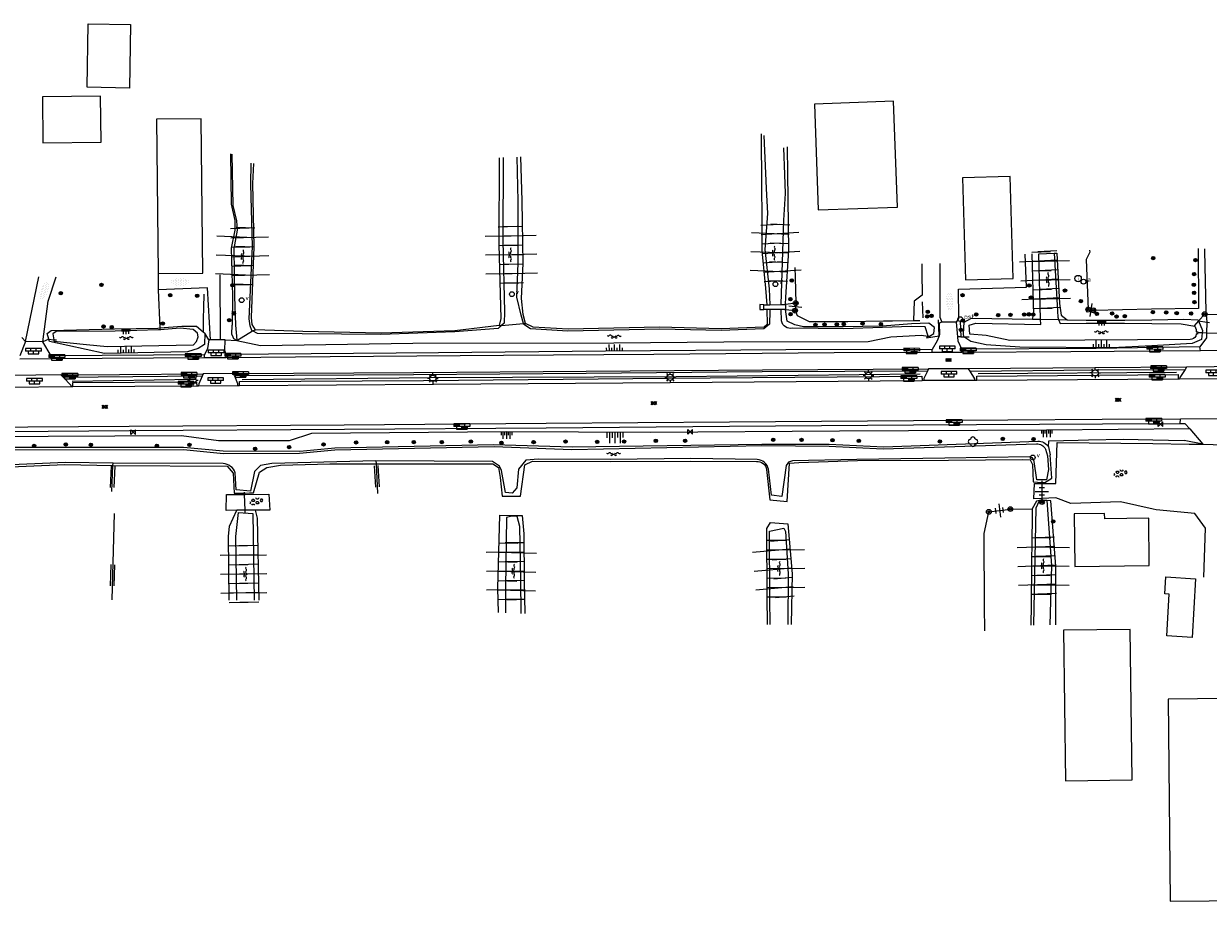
# Model space of a CAD drawing. Extents: x 121149 to 123702, y 457169 to 470031.
# Tile 84 of 87: x 122575 to 122798, y 469793 to 469959. Entities that reach past the tile are written whole.
import ezdxf

# ---------------------------------------------------------------- set-up
doc = ezdxf.new("R2010")
doc.units = 0
doc.header["$LTSCALE"] = 4
doc.layers.get('0').update_dxf_attribs({"color": 8, "linetype": 'CONTINUOUS'})
doc.layers.add('REFERENTIE', color=8, linetype='CONTINUOUS')
doc.styles.add('ISO', font='ISO')

# ---------------------------------------------------------------- blocks, each defined once
blk = doc.blocks.new('paal')
at = {"color": 0}
for radius in [0.45, 0.2]:
    blk.add_circle((0, 0), radius, dxfattribs=at)
blk = doc.blocks.new('klinkers4')
at = {"color": 0, "linetype": 'ByBlock', "lineweight": -2}
for p, q in [((0, 1.5), (-0.5, 1.5)), ((-0.5, 1.5), (-0.5, 0.5)), ((-0.5, 0.5), (-0.5, -0.5)), ((0, 0.5), (-0.5, 0.5)), ((0, 1.5), (0, 1)), ((0.5, 1), (0, 1)), ((0, 1), (0, 0.5)), ((0, 0.5), (0, 0)), ((0.5, 0), (0, 0)), ((0, 0), (0, -0.5)), ((0.5, 0), (0.5, 1)), ((0.5, -1), (0.5, 0)), ((-0.5, -0.5), (-0.5, -1.5)), ((0, -0.5), (-0.5, -0.5)), ((-0.5, -1.5), (0, -1.5)), ((0, -0.5), (0, -1)), ((0, -1), (0.5, -1)), ((0, -1), (0, -1.5))]:
    blk.add_line(p, q, dxfattribs=at)
blk = doc.blocks.new('boom')
at = {"color": 0}
for radius in [0.315, 0.225, 0.135]:
    blk.add_circle((0, 0), radius, dxfattribs=at)
blk = doc.blocks.new('talud')
at = {"color": 0}
for p, q in [((0, 0.75), (0.5, 0.75)), ((0, 0.5), (1, 0.5)), ((0, 0.25), (0.5, 0.25)), ((0, 0), (1, 0)), ((0, -0.25), (0.5, -0.25)), ((0, -0.5), (1, -0.5)), ((0, -0.75), (0.5, -0.75))]:
    blk.add_line(p, q, dxfattribs=at)
blk = doc.blocks.new('beton4')
at = {"color": 0, "linetype": 'ByBlock', "lineweight": -2}
for p, q in [((-0.68, 0.66), (-0.45, 0.52)), ((-0.45, 0.26), (-0.68, 0.13)), ((-0.23, 1.44), (-0.45, 1.31)), ((-0.45, 1.31), (-0.45, 1.05)), ((-0.45, 1.05), (-0.23, 0.92)), ((-0.45, 0.52), (-0.45, 0.26)), ((0, 1.31), (-0.23, 1.44)), ((-0.23, 0.92), (0, 1.05)), ((0, 1.05), (0, 1.31)), ((0, 0.52), (0.23, 0.66)), ((0, 0.26), (0, 0.52)), ((0.23, 0.13), (0, 0.26)), ((0.23, 0.66), (0.45, 0.52)), ((0.45, 0.26), (0.23, 0.13)), ((0.45, 0.52), (0.45, 0.26)), ((-0.45, -0.26), (-0.23, -0.13)), ((-0.45, -0.52), (-0.45, -0.26)), ((-0.23, -0.66), (-0.45, -0.52)), ((-0.23, -0.13), (0, -0.26)), ((0, -0.52), (-0.23, -0.66)), ((0, -0.26), (0, -0.52)), ((0, -1.05), (0.23, -0.92)), ((0.23, -0.92), (0.45, -1.05)), ((0.45, -0.26), (0.68, -0.13)), ((0.45, -0.52), (0.45, -0.26)), ((0.68, -0.66), (0.45, -0.52))]:
    blk.add_line(p, q, dxfattribs=at)
blk = doc.blocks.new('kilometerpaal')
at = {"color": 0}
for p, q in [((-0.44, 0.44), (0.44, -0.44)), ((-0.44, -0.44), (-0.44, 0.44)), ((0.44, 0.44), (-0.44, -0.44)), ((0.44, -0.44), (0.44, 0.44))]:
    blk.add_line(p, q, dxfattribs=at)
at = {"color": 0, "style": 'ISO'}
blk.add_attdef('KILOMETERPAAL', (0.59, 0.87), '', height=2.5, dxfattribs=at)
blk = doc.blocks.new('bermverhardingblok')
at = {"color": 0, "linetype": 'ByBlock', "lineweight": -2}
for p, q in [((-0.5, 1.5), (-0.5, -1.5)), ((-0.5, 1.5), (0, 1.5)), ((-0.5, 0.5), (0, 0.5)), ((0, 1.5), (0, -1.5)), ((0.5, 1), (0, 1)), ((0, 1), (0.5, 1)), ((0.5, 0), (0, 0)), ((0.4, 0.9), (0.1, 0.9)), ((0.1, 0.9), (0.1, 0.1)), ((0.4, 0.1), (0.1, 0.1)), ((0.3, 0.8), (0.2, 0.8)), ((0.2, 0.8), (0.2, 0.2)), ((0.3, 0.2), (0.2, 0.2)), ((0.3, 0.8), (0.3, 0.2)), ((0.4, 0.9), (0.4, 0.1)), ((0.5, -1), (0.5, 1)), ((-0.5, -0.5), (0, -0.5)), ((-0.5, -1.5), (0, -1.5)), ((-0.4, -1.4), (-0.4, -0.6)), ((-0.4, -0.6), (-0.1, -0.6)), ((-0.4, -1.4), (-0.1, -1.4)), ((-0.3, -1.3), (-0.3, -0.7)), ((-0.3, -0.7), (-0.2, -0.7)), ((-0.3, -1.3), (-0.2, -1.3)), ((-0.2, -1.3), (-0.2, -0.7)), ((-0.1, -1.4), (-0.1, -0.6)), ((0, -1), (0.5, -1))]:
    blk.add_line(p, q, dxfattribs=at)
blk = doc.blocks.new('asfalt')
at = {"color": 0, "linetype": 'ByBlock', "lineweight": -2}
for p, q in [((-0.31, 0.18), (0.31, 0.54)), ((-0.31, 0.54), (0.31, 0.18)), ((-0.31, 0.18), (0.31, -0.18)), ((-0.31, -0.18), (0.31, 0.18)), ((-0.31, -0.54), (0.31, -0.18)), ((-0.31, -0.18), (0.31, -0.54))]:
    blk.add_line(p, q, dxfattribs=at)
blk = doc.blocks.new('lichtmast')
at = {"color": 0}
for p, q in [((-0.6, 0), (-1, 0)), ((-0.71, 0.71), (-0.42, 0.42)), ((0, 0.6), (0, 1)), ((0.42, 0.42), (0.71, 0.71)), ((0.6, 0), (1, 0)), ((-0.42, -0.42), (-0.71, -0.71)), ((0, -0.6), (0, -1)), ((0.42, -0.42), (0.71, -0.71))]:
    blk.add_line(p, q, dxfattribs=at)
blk.add_circle((0, 0), 0.6, dxfattribs=at)
blk = doc.blocks.new('verklikker')
at = {"color": 0}
blk.add_circle((0, 0), 0.45, dxfattribs=at)
at = {"color": 0, "style": 'ISO'}
blk.add_attdef('VERKLIKKER', (0.7, 0), '', height=0.9, dxfattribs=at)
blk = doc.blocks.new('DRHEK')
at = {"color": 0, "linetype": 'Continuous'}
for p, q in [((1.25, 0), (-1.25, 0)), ((-0.5, 0.7), (0.5, 0.7)), ((-0.5, -0.7), (0.5, -0.7))]:
    blk.add_line(p, q, dxfattribs=at)
blk = doc.blocks.new('water')
at = {"color": 0, "linetype": 'ByBlock', "lineweight": -2}
for centre, start, end in [((-0.01, 0.75), 129.7446, 230.2554), ((-0.32, 1.12), 309.7446, 50.2554), ((-0.32, 0.37), 309.7446, 50.2554), ((0.32, 0.01), 129.7446, 230.2554), ((0, 0.38), 309.7446, 50.2554), ((-0.01, -0.74), 129.7446, 230.2554), ((-0.32, -0.37), 309.7446, 50.2554), ((-0.32, -1.12), 309.7446, 50.2554), ((0, -0.37), 309.7446, 50.2554)]:
    blk.add_arc(centre, 0.244, start, end, dxfattribs=at)
blk = doc.blocks.new('inspectieput')
at = {"color": 0}
blk.add_circle((0, 0), 0.6, dxfattribs=at)
at = {"color": 0, "linetype": 'Continuous', "style": 'ISO'}
blk.add_attdef('I', (0, -0.39), '', height=0.8, dxfattribs=at)
blk = doc.blocks.new('afsluiter')
at = {"color": 0}
blk.add_circle((0, 0), 0.45, dxfattribs=at)
at = {"color": 0, "style": 'ISO'}
blk.add_attdef('AFSLUITER', (0.7, 0), '', height=0.9, dxfattribs=at)
blk = doc.blocks.new('halfverhard4')
at = {"color": 0, "linetype": 'ByBlock', "lineweight": -2}
for p, q in [((-0.625, 0.625), (-0.625, 0.625)), ((-0.625, 0), (-0.625, 0)), ((-0.46875, 0.9375), (-0.46875, 0.9375)), ((-0.46875, 0.3125), (-0.46875, 0.3125)), ((-0.3125, 1.25), (-0.3125, 1.25)), ((-0.3125, 0.625), (-0.3125, 0.625)), ((-0.3125, 0), (-0.3125, 0)), ((-0.15625, 1.5625), (-0.15625, 1.5625)), ((-0.15625, 0.9375), (-0.15625, 0.9375)), ((-0.15625, 0.3125), (-0.15625, 0.3125)), ((0, 1.25), (0, 1.25)), ((0, 0.625), (0, 0.625)), ((0, 0), (0, 0)), ((0.15625, 1.5625), (0.15625, 1.5625)), ((0.15625, 0.9375), (0.15625, 0.9375)), ((0.15625, 0.3125), (0.15625, 0.3125)), ((0.3125, 1.25), (0.3125, 1.25)), ((0.3125, 0.625), (0.3125, 0.625)), ((0.3125, 0), (0.3125, 0)), ((0.46875, 0.9375), (0.46875, 0.9375)), ((0.46875, 0.3125), (0.46875, 0.3125)), ((0.625, 0.625), (0.625, 0.625)), ((0.625, 0), (0.625, 0)), ((-0.625, -0.625), (-0.625, -0.625)), ((-0.46875, -0.3125), (-0.46875, -0.3125)), ((-0.46875, -0.9375), (-0.46875, -0.9375)), ((-0.3125, -0.625), (-0.3125, -0.625)), ((-0.3125, -1.25), (-0.3125, -1.25)), ((-0.15625, -0.3125), (-0.15625, -0.3125)), ((-0.15625, -0.9375), (-0.15625, -0.9375)), ((-0.15625, -1.5625), (-0.15625, -1.5625)), ((0, -0.625), (0, -0.625)), ((0, -1.25), (0, -1.25)), ((0.15625, -0.3125), (0.15625, -0.3125)), ((0.15625, -0.9375), (0.15625, -0.9375)), ((0.15625, -1.5625), (0.15625, -1.5625)), ((0.3125, -0.625), (0.3125, -0.625)), ((0.3125, -1.25), (0.3125, -1.25)), ((0.46875, -0.3125), (0.46875, -0.3125)), ((0.46875, -0.9375), (0.46875, -0.9375)), ((0.625, -0.625), (0.625, -0.625))]:
    blk.add_line(p, q, dxfattribs=at)
blk = doc.blocks.new('postbus')
at = {"color": 0}
blk.add_circle((0, 0), 0.45, dxfattribs=at)
at = {"color": 0, "style": 'ISO'}
blk.add_attdef('POSTBUS', (0.7, 0), '', height=0.9, dxfattribs=at)
blk = doc.blocks.new('struik')
at = {"color": 0, "linetype": 'Continuous'}
for centre, start, end in [((-0.44, 0), 91.0912, 268.9013), ((0, 0.44), 1.0233, 178.9632), ((0.44, 0), 271.6625, 88.3448), ((0, -0.45), 180.4729, 359.5406)]:
    blk.add_arc(centre, 0.45, start, end, dxfattribs=at)
blk = doc.blocks.new('GREP')
at = {"color": 0, "linetype": 'Continuous'}
for p, q in [((-0.35, 2), (-0.35, -2)), ((0.35, 2), (0.35, -2))]:
    blk.add_line(p, q, dxfattribs=at)

msp = doc.modelspace()

# ---------------------------------------------------------------- linework, layer by layer
at = {"layer": 'REFERENTIE'}
for points in [[(122594.744, 469958.576), (122594.536, 469946.595), (122586.543, 469946.734), (122586.751, 469958.715), (122594.744, 469958.576)], [(122589.17, 469936.413), (122589.07, 469945.088), (122578.125, 469944.963), (122578.225, 469936.287), (122589.17, 469936.413)], [(122723.519, 469943.553), (122724.24, 469923.649), (122739.174, 469924.19), (122738.417, 469944.119), (122723.519, 469943.553)], [(122608.358, 469911.744), (122608.054, 469940.808), (122599.619, 469940.719), (122599.923, 469911.656)], [(122713.485, 469937.999), (122713.586, 469927.999), (122713.643, 469922.357), (122713.623, 469915.933), (122714.285, 469908.924), (122714.545, 469905.795)], [(122713.975, 469937.638), (122714.461, 469927.65), (122714.69, 469922.955), (122714.201, 469916.22), (122714.981, 469908.795), (122715.098, 469905.799)], [(122717.712, 469935.312), (122717.893, 469930.315), (122718.023, 469926.753), (122717.726, 469921.738), (122717.208, 469905.891), (122717.21, 469905.813)], [(122718.094, 469905.82), (122718.123, 469907.242), (122718.729, 469915.999), (122718.509, 469930.524), (122718.434, 469935.523)], [(122613.567, 469934.197), (122613.646, 469924.705), (122614.397, 469921.656), (122614.392, 469919.814), (122613.656, 469916.434), (122613.918, 469907.405), (122613.866, 469901.936)], [(122613.813, 469934.121), (122613.999, 469924.477), (122614.688, 469921.596), (122614.781, 469919.805), (122614.151, 469916.352), (122614.327, 469907.366), (122614.498, 469901.919)], [(122617.672, 469900.883), (122617.581, 469900.931), (122617.246, 469901.794), (122617.04, 469903.142), (122617.7, 469916.759), (122617.369, 469928.51), (122617.464, 469932.428)], [(122618.262, 469901.078), (122617.655, 469902.063), (122617.493, 469903.353), (122618.021, 469916.663), (122617.744, 469928.618), (122617.946, 469932.385)], [(122664.14, 469933.434), (122664.08, 469917.154), (122664.491, 469903.21), (122664.146, 469901.867)], [(122664.925, 469933.518), (122664.857, 469917.854), (122665.15, 469904.467), (122665.08, 469902.318), (122664.598, 469901.903)], [(122668.746, 469902.228), (122668.295, 469903.796), (122667.487, 469907.236), (122667.71, 469913.621), (122667.734, 469925.303), (122667.514, 469933.582)], [(122669.134, 469902.258), (122668.656, 469903.925), (122668.345, 469906.986), (122668.682, 469913.541), (122668.487, 469925.351), (122668.225, 469933.665)], [(122760.97, 469910.727), (122760.391, 469929.93), (122751.42, 469929.66), (122751.999, 469910.457), (122760.97, 469910.727)], [(122750.274, 469902.49), (122750.729, 469903.211), (122750.644, 469908.724), (122763.442, 469909.127), (122763.247, 469915.314)], [(122764.459, 469915.352), (122764.757, 469903.832)], [(122766.132, 469903.067), (122765.799, 469915.394), (122768.692, 469915.485)], [(122768.692, 469915.485), (122769.199, 469915.501), (122769.713, 469906.008), (122770.005, 469903.841), (122771.099, 469902.967)], [(122768.692, 469915.485), (122769.249, 469905.69), (122769.341, 469903.422), (122769.503, 469902.999)], [(122775.366, 469916.08), (122775.388, 469915.659), (122774.732, 469914.31), (122775.096, 469904.864)], [(122795.798, 469916.352), (122795.889, 469905.078), (122787.035, 469904.924), (122776.078, 469904.733)], [(122796.974, 469916.311), (122796.989, 469915.91)], [(122796.989, 469915.91), (122797.27, 469904.514)], [(122719.83, 469912.8), (122719.879, 469910.918), (122720.003, 469906.087)], [(122743.748, 469913.483), (122743.771, 469911.81), (122743.83, 469907.611), (122742.34, 469906.44), (122742.162, 469902.838)], [(122747.132, 469913.58), (122747.13, 469903.466), (122747.519, 469902.534)], [(122574.969, 469898.863), (122577.474, 469911.013)], [(122578.175, 469898.824), (122579.19, 469906.438), (122580.691, 469911.053)], [(122599.923, 469911.656), (122608.358, 469911.744)], [(122599.923, 469911.656), (122599.946, 469908.564)], [(122611.667, 469899.178), (122611.609, 469911.432)], [(122609.775, 469899.155), (122609.241, 469908.96), (122599.946, 469908.564)], [(122599.946, 469908.564), (122600.269, 469901.418)], [(122608.499, 469907.749), (122608.462, 469905.227), (122608.432, 469903.227), (122608.395, 469900.703)], [(122714.004, 469905.789), (122713.249, 469905.813), (122713.227, 469904.888), (122713.982, 469904.864)], [(122713.982, 469904.864), (122714.004, 469905.789)], [(122714.004, 469905.789), (122714.545, 469905.795)], [(122714.545, 469905.795), (122715.098, 469905.799)], [(122715.098, 469905.799), (122717.21, 469905.813)], [(122717.21, 469905.813), (122718.094, 469905.82)], [(122718.094, 469905.82), (122718.081, 469904.907)], [(122720.003, 469906.087), (122718.094, 469905.82)], [(122720.003, 469906.087), (122719.869, 469904.678)], [(122743.831, 469906.309), (122743.934, 469903.312)], [(122715.133, 469904.876), (122715.144, 469904.597), (122715.075, 469902.119), (122714.01, 469901.232), (122705.95, 469900.949), (122694.41, 469901.157), (122677.112, 469900.784), (122670.039, 469901.276), (122668.786, 469902.089), (122668.746, 469902.228)], [(122714.564, 469904.871), (122713.982, 469904.864)], [(122715.133, 469904.876), (122714.564, 469904.871)], [(122714.564, 469904.871), (122714.643, 469902.107)], [(122716.03, 469904.886), (122715.133, 469904.876)], [(122717.238, 469904.898), (122716.03, 469904.886)], [(122718.081, 469904.907), (122717.238, 469904.898)], [(122717.304, 469902.739), (122717.238, 469904.898)], [(122718.375, 469902.714), (122718.081, 469904.907)], [(122718.081, 469904.907), (122719.869, 469904.678)], [(122719.869, 469904.678), (122720.289, 469903.745), (122722.545, 469902.654), (122725.781, 469902.601), (122729.817, 469902.62), (122736.516, 469902.738), (122738.216, 469902.768), (122742.162, 469902.838)], [(122751.735, 469902.519), (122753.12, 469903.236)], [(122752.809, 469900.254), (122752.702, 469901.958), (122753.924, 469902.312), (122766.16, 469902.044), (122766.132, 469903.067)], [(122753.12, 469903.236), (122764.572, 469903.098)], [(122764.572, 469903.098), (122764.757, 469903.832)], [(122764.572, 469903.098), (122766.132, 469903.067)], [(122766.132, 469903.067), (122769.503, 469902.999)], [(122775.096, 469904.864), (122776.078, 469904.733)], [(122787.052, 469902.957), (122793.08, 469903.064)], [(122793.08, 469903.064), (122795.789, 469902.934)], [(122797.027, 469904.027), (122795.87, 469902.743)], [(122797.027, 469904.027), (122797.313, 469904.022)], [(122797.27, 469904.514), (122797.313, 469904.022)], [(122797.313, 469904.022), (122797.445, 469902.498)], [(122797.313, 469904.022), (122801.333, 469903.947)], [(122579.034, 469900.363), (122579.803, 469900.966)], [(122579.803, 469900.966), (122591.724, 469901.233)], [(122600.284, 469901.077), (122599.964, 469901.054), (122591.831, 469900.799), (122580.742, 469900.735), (122580.115, 469900.338)], [(122591.724, 469901.233), (122599.895, 469901.39)], [(122599.895, 469901.39), (122600.269, 469901.418)], [(122600.269, 469901.418), (122604.393, 469901.73)], [(122600.269, 469901.418), (122600.284, 469901.077)], [(122604.085, 469901.36), (122600.284, 469901.077)], [(122600.284, 469901.077), (122600.288, 469900.989)], [(122607.313, 469900.451), (122606.531, 469901.099), (122604.085, 469901.36)], [(122604.393, 469901.73), (122607.152, 469901.738)], [(122607.152, 469901.738), (122608.395, 469900.703)], [(122614.037, 469899.682), (122613.799, 469900.259), (122613.866, 469901.936)], [(122614.498, 469901.919), (122614.68, 469899.894)], [(122614.757, 469899.043), (122617.672, 469900.883)], [(122664.598, 469901.903), (122663.936, 469901.332), (122655.788, 469900.657), (122641.867, 469900.18), (122627.078, 469900.321), (122618.648, 469900.38), (122617.672, 469900.883)], [(122617.672, 469900.883), (122618.262, 469901.078)], [(122627.2, 469900.762), (122618.262, 469901.078)], [(122655.779, 469900.896), (122641.923, 469900.432)], [(122664.146, 469901.867), (122655.779, 469900.896)], [(122664.146, 469901.867), (122664.598, 469901.903)], [(122664.598, 469901.903), (122668.746, 469902.228)], [(122668.746, 469902.228), (122669.134, 469902.258)], [(122670.551, 469901.595), (122669.134, 469902.258)], [(122677.148, 469901.2), (122670.551, 469901.595)], [(122694.358, 469901.559), (122677.148, 469901.2)], [(122705.963, 469901.258), (122694.358, 469901.559)], [(122714.002, 469901.595), (122705.963, 469901.258)], [(122714.643, 469902.107), (122714.002, 469901.595)], [(122719.859, 469902.002), (122718.375, 469902.714)], [(122728.983, 469901.256), (122719.449, 469901.346)], [(122721.467, 469901.651), (122719.859, 469902.002)], [(122728.925, 469901.603), (122721.467, 469901.651)], [(122736.327, 469901.776), (122728.925, 469901.603)], [(122736.362, 469901.487), (122728.983, 469901.256)], [(122741.806, 469902.189), (122736.327, 469901.776)], [(122741.771, 469901.682), (122736.362, 469901.487)], [(122744.39, 469901.645), (122741.771, 469901.682)], [(122745.081, 469902.34), (122741.806, 469902.189)], [(122742.162, 469902.838), (122743.389, 469902.821)], [(122744.942, 469899.875), (122744.39, 469901.645)], [(122746.119, 469901.484), (122745.081, 469902.34)], [(122746.03, 469900.393), (122746.119, 469901.484)], [(122747.045, 469899.988), (122746.895, 469902.947)], [(122747.519, 469902.534), (122747.04, 469902.314)], [(122747.04, 469902.314), (122747.095, 469900.104)], [(122750.274, 469902.49), (122747.519, 469902.534)], [(122750.506, 469899.736), (122750.274, 469902.49)], [(122750.965, 469902.711), (122751.114, 469899.732)], [(122751.6, 469900.279), (122751.735, 469902.519)], [(122769.503, 469902.999), (122769.788, 469902.253), (122774.702, 469902.343), (122781.953, 469902.303), (122787.058, 469902.246), (122792.612, 469902.184), (122795.159, 469901.769)], [(122769.503, 469902.999), (122771.099, 469902.967)], [(122771.099, 469902.967), (122774.705, 469902.882)], [(122774.705, 469902.882), (122782.001, 469902.868)], [(122782.001, 469902.868), (122787.052, 469902.957)], [(122795.87, 469902.743), (122795.061, 469901.845)], [(122795.159, 469901.769), (122795.403, 469901.094)], [(122795.403, 469901.094), (122795.403, 469900.684)], [(122795.789, 469902.934), (122795.87, 469902.743)], [(122795.87, 469902.743), (122797.445, 469902.498)], [(122795.87, 469902.743), (122796.631, 469900.936)], [(122796.631, 469900.936), (122796.573, 469900.486)], [(122797.445, 469902.498), (122797.374, 469900.46)], [(122797.445, 469902.498), (122797.945, 469902.457)], [(122574.969, 469898.863), (122573.894, 469896.152)], [(122574.969, 469898.863), (122574.251, 469899.637)], [(122578.175, 469898.824), (122574.969, 469898.863)], [(122579.336, 469899.278), (122578.175, 469898.824)], [(122579.755, 469896.171), (122578.175, 469898.824)], [(122579.336, 469899.278), (122579.034, 469900.363)], [(122579.122, 469899.295), (122579.336, 469899.278)], [(122608.693, 469900.455), (122608.661, 469898.309), (122607.477, 469897.516), (122605.45, 469896.887), (122589.796, 469896.617), (122579.458, 469898.841), (122579.336, 469899.278)], [(122579.336, 469899.278), (122580.264, 469899.205)], [(122580.115, 469900.338), (122580.264, 469899.205)], [(122580.264, 469899.205), (122580.297, 469898.951)], [(122580.264, 469899.205), (122580.798, 469899.162)], [(122580.297, 469898.951), (122586.433, 469898.322), (122590.342, 469897.941), (122606.6, 469898.255)], [(122606.6, 469898.255), (122607.17, 469898.877), (122607.449, 469899.723), (122607.313, 469900.451)], [(122608.395, 469900.703), (122608.693, 469900.455)], [(122609.474, 469899.151), (122609.191, 469897.549), (122608.638, 469896.366)], [(122609.474, 469899.151), (122608.693, 469900.455)], [(122609.775, 469899.155), (122609.474, 469899.151)], [(122611.667, 469899.178), (122609.775, 469899.155)], [(122612.546, 469899.189), (122611.667, 469899.178)], [(122612.738, 469896.397), (122612.504, 469897.192), (122612.546, 469899.189)], [(122612.546, 469899.189), (122614.757, 469899.043)], [(122614.757, 469899.043), (122614.155, 469899.395), (122614.037, 469899.682)], [(122614.68, 469899.894), (122614.757, 469899.043)], [(122614.757, 469899.043), (122619.209, 469898.108), (122647.896, 469898.559), (122685.74, 469898.638), (122706.442, 469898.785), (122733.656, 469898.887)], [(122641.923, 469900.432), (122627.2, 469900.762)], [(122733.656, 469898.887), (122737.898, 469899.766), (122743.607, 469900.026)], [(122743.607, 469900.026), (122744.942, 469899.875)], [(122744.658, 469899.586), (122747.009, 469899.906)], [(122744.942, 469899.875), (122744.658, 469899.586)], [(122744.942, 469899.875), (122745.204, 469899.879)], [(122745.204, 469899.879), (122746.03, 469900.393)], [(122747.009, 469899.906), (122746.618, 469899.004), (122745.697, 469897.372)], [(122747.045, 469899.988), (122747.009, 469899.906)], [(122747.095, 469900.104), (122747.045, 469899.988)], [(122751.114, 469899.732), (122750.506, 469899.736)], [(122751.283, 469897.406), (122750.573, 469898.945), (122750.506, 469899.736)], [(122751.114, 469899.732), (122751.656, 469899.743)], [(122751.656, 469899.743), (122751.6, 469900.279)], [(122796.573, 469900.486), (122796.411, 469899.232), (122794.678, 469898.502), (122787.092, 469898.074), (122779.597, 469897.651), (122762.184, 469897.81), (122755.866, 469898.242), (122753.012, 469898.842), (122751.656, 469899.743)], [(122751.656, 469899.743), (122752.66, 469899.763)], [(122755.853, 469900.005), (122752.809, 469900.254)], [(122760.307, 469899.083), (122755.853, 469900.005)], [(122774.47, 469899.128), (122760.307, 469899.083)], [(122794.266, 469899.269), (122774.47, 469899.128)], [(122795.44, 469900.309), (122795.384, 469899.874)], [(122795.403, 469900.684), (122795.741, 469900.687)], [(122795.706, 469900.245), (122795.44, 469900.309)], [(122795.741, 469900.687), (122795.706, 469900.245)], [(122796.573, 469900.486), (122795.758, 469900.511)], [(122797.374, 469900.46), (122797.343, 469899.553), (122796.134, 469897.856)], [(122797.374, 469900.46), (122796.573, 469900.486)], [(122801.617, 469900.328), (122797.374, 469900.46)], [(122608.638, 469896.366), (122579.755, 469896.171)], [(122608.652, 469895.803), (122608.638, 469896.366)], [(122745.697, 469897.372), (122718.137, 469897.28), (122684.162, 469897.029), (122652.748, 469896.725), (122612.738, 469896.397)], [(122612.763, 469895.787), (122612.738, 469896.397)], [(122745.719, 469896.803), (122727.261, 469896.705), (122693.296, 469896.431), (122664.967, 469896.231), (122632.352, 469895.96), (122612.763, 469895.787)], [(122745.719, 469896.803), (122745.697, 469897.372)], [(122751.264, 469896.784), (122745.719, 469896.803)], [(122751.264, 469896.784), (122751.283, 469897.406)], [(122796.229, 469897.117), (122771.809, 469896.948), (122751.264, 469896.784)], [(122796.134, 469897.856), (122776.589, 469897.565), (122751.283, 469897.406)], [(122796.229, 469897.117), (122796.134, 469897.856)], [(122802.807, 469897.154), (122796.229, 469897.117)], [(122579.777, 469895.574), (122573.889, 469895.518)], [(122579.777, 469895.574), (122579.755, 469896.171)], [(122608.652, 469895.803), (122579.777, 469895.574)], [(122612.763, 469895.787), (122608.652, 469895.803)], [(122804.002, 469894.161), (122793.632, 469894.041)], [(122581.603, 469892.574), (122572.176, 469892.492)], [(122581.603, 469892.574), (122592.62, 469892.665), (122608.376, 469892.756)], [(122582.08, 469892.099), (122581.603, 469892.574)], [(122608.216, 469892.35), (122582.08, 469892.099)], [(122582.08, 469892.099), (122583.468, 469890.661), (122583.478, 469890.364)], [(122608.216, 469892.35), (122607.583, 469890.888), (122607.552, 469890.535)], [(122608.376, 469892.756), (122608.216, 469892.35)], [(122614.124, 469892.849), (122608.376, 469892.756)], [(122614.124, 469892.849), (122648.05, 469893.05), (122680.524, 469893.296), (122713.747, 469893.533), (122744.989, 469893.74)], [(122614.291, 469892.402), (122614.124, 469892.849)], [(122744.803, 469893.277), (122713.678, 469893.13), (122680.514, 469892.865), (122648.006, 469892.615), (122614.291, 469892.402)], [(122614.291, 469892.402), (122614.884, 469890.95), (122614.892, 469890.585)], [(122615.267, 469890.584), (122615.228, 469891.344), (122649.89, 469891.55), (122695.92, 469891.95), (122743.762, 469892.305), (122743.806, 469891.498)], [(122615.734, 469891.714), (122651.229, 469892.103), (122697.51, 469892.287), (122743.468, 469892.803)], [(122744.803, 469893.277), (122744.113, 469891.902), (122744.118, 469891.563)], [(122744.989, 469893.74), (122744.803, 469893.277)], [(122752.569, 469893.733), (122744.989, 469893.74)], [(122793.632, 469894.041), (122776.367, 469893.906), (122752.569, 469893.733)], [(122752.833, 469893.298), (122752.569, 469893.733)], [(122752.833, 469893.298), (122776.429, 469893.5), (122793.361, 469893.62)], [(122753.734, 469891.607), (122753.751, 469891.864), (122752.833, 469893.298)], [(122754.099, 469891.598), (122754.089, 469892.323), (122792.015, 469892.631), (122792.034, 469891.848)], [(122754.099, 469891.598), (122792.034, 469891.848)], [(122754.357, 469892.868), (122791.724, 469893.083)], [(122792.034, 469891.848), (122792.289, 469891.816)], [(122793.361, 469893.62), (122792.347, 469892.09), (122792.289, 469891.816)], [(122792.289, 469891.816), (122804.919, 469891.918)], [(122793.632, 469894.041), (122793.361, 469893.62)], [(122571.359, 469890.278), (122583.478, 469890.364)], [(122583.478, 469890.364), (122583.843, 469890.373)], [(122583.752, 469891.412), (122606.878, 469891.759)], [(122583.843, 469890.373), (122583.861, 469891.154), (122607.175, 469891.254), (122607.216, 469890.508)], [(122583.843, 469890.373), (122607.216, 469890.508)], [(122607.216, 469890.508), (122607.552, 469890.535)], [(122607.552, 469890.535), (122614.892, 469890.585)], [(122614.892, 469890.585), (122615.267, 469890.584)], [(122615.267, 469890.584), (122651.775, 469890.804), (122696.328, 469891.172), (122743.806, 469891.498)], [(122743.806, 469891.498), (122744.118, 469891.563)], [(122744.118, 469891.563), (122753.734, 469891.607)], [(122753.734, 469891.607), (122754.099, 469891.598)], [(122792.472, 469884.253), (122777.751, 469884.184), (122742.159, 469883.955), (122707.525, 469883.683), (122673, 469883.42), (122634.984, 469883.131), (122594.482, 469882.872), (122556.232, 469882.61), (122519.969, 469882.374), (122484.634, 469882.12), (122449.753, 469881.863), (122408.566, 469881.608)], [(122408.566, 469881.608), (122408.566, 469880.842), (122449.775, 469881.096), (122484.692, 469881.325), (122519.981, 469881.601), (122556.175, 469881.81), (122594.555, 469882.108), (122634.993, 469882.384), (122672.993, 469882.634), (122707.557, 469882.925), (122742.157, 469883.144), (122777.763, 469883.368), (122792.441, 469883.449)], [(122792.441, 469883.449), (122792.472, 469884.253)], [(122792.441, 469883.449), (122793.295, 469883.449), (122794.232, 469882.393)], [(122814.093, 469884.414), (122792.472, 469884.253)], [(122794.232, 469882.393), (122767.259, 469882.193), (122728.246, 469881.958), (122692.664, 469881.754), (122665.515, 469881.878), (122628.814, 469881.541), (122624.584, 469880.138), (122611.303, 469880.164), (122604.349, 469881.078), (122566.61, 469880.889), (122535.258, 469879.853), (122527.256, 469880.557), (122497.989, 469880.444), (122470.559, 469879.809), (122434.349, 469879.92), (122407.001, 469879.558)], [(122794.232, 469882.393), (122796.656, 469879.557)], [(122572.111, 469878.968), (122604.682, 469878.937)], [(122572.132, 469878.456), (122604.683, 469878.556)], [(122604.682, 469878.937), (122612.187, 469878.297)], [(122604.683, 469878.556), (122612.251, 469877.768)], [(122626.572, 469877.845), (122633.22, 469878.48)], [(122626.622, 469878.236), (122633.202, 469878.866)], [(122633.202, 469878.866), (122663.087, 469879.437)], [(122633.22, 469878.48), (122663.189, 469879.078)], [(122663.087, 469879.437), (122677.891, 469879.017)], [(122663.189, 469879.078), (122677.824, 469878.532)], [(122677.824, 469878.532), (122713.642, 469879.258)], [(122677.891, 469879.017), (122713.638, 469879.557)], [(122713.638, 469879.557), (122726.281, 469879.506)], [(122713.642, 469879.258), (122726.278, 469879.164)], [(122726.278, 469879.164), (122736.478, 469878.652)], [(122726.281, 469879.506), (122736.587, 469879.041)], [(122736.478, 469878.652), (122765.346, 469879.6)], [(122736.587, 469879.041), (122765.62, 469880.116)], [(122766.335, 469872.104), (122768.97, 469872.092), (122769.253, 469879.853), (122787.246, 469879.641), (122794.097, 469879.56), (122796.656, 469879.557)], [(122767.065, 469878.596), (122767.42, 469877.352)], [(122767.584, 469879.051), (122767.645, 469880.186)], [(122767.584, 469879.051), (122767.951, 469877.51)], [(122767.645, 469880.186), (122773.177, 469880.289)], [(122773.177, 469880.289), (122775.176, 469880.327)], [(122775.176, 469880.327), (122781.708, 469880.449)], [(122781.708, 469880.449), (122787.24, 469880.371)], [(122787.24, 469880.371), (122793.144, 469880.24)], [(122796.656, 469879.557), (122793.144, 469880.24)], [(122796.656, 469879.557), (122802.483, 469879.325)], [(122612.187, 469878.297), (122626.622, 469878.236)], [(122612.251, 469877.768), (122626.572, 469877.845)], [(122640.93, 469876.37), (122621.33, 469875.863)], [(122662.923, 469876.258), (122640.93, 469876.37)], [(122640.93, 469876.37), (122640.958, 469875.834)], [(122664.242, 469875.408), (122662.923, 469876.258)], [(122669.199, 469876.513), (122667.786, 469874.84)], [(122669.003, 469875.647), (122670.439, 469876.329)], [(122671.549, 469876.68), (122669.199, 469876.513)], [(122670.439, 469876.329), (122685.115, 469876.292)], [(122685.122, 469876.627), (122671.549, 469876.68)], [(122685.115, 469876.292), (122700.108, 469876.327)], [(122700.241, 469876.806), (122685.122, 469876.627)], [(122700.108, 469876.327), (122712.59, 469876.25)], [(122712.749, 469876.617), (122700.241, 469876.806)], [(122719.39, 469876.394), (122718.614, 469876.145)], [(122731.509, 469876.633), (122719.39, 469876.394)], [(122720.584, 469876.081), (122731.618, 469876.43)], [(122748.077, 469876.892), (122731.509, 469876.633)], [(122731.618, 469876.43), (122748.749, 469876.519)], [(122764.061, 469877.164), (122748.077, 469876.892)], [(122748.749, 469876.519), (122762.718, 469876.651)], [(122762.718, 469876.651), (122764.141, 469876.601)], [(122764.572, 469876.967), (122764.061, 469877.164)], [(122764.141, 469876.601), (122764.594, 469875.711)], [(122764.926, 469876.243), (122764.572, 469876.967)], [(122765.442, 469872.821), (122764.926, 469876.243)], [(122767.42, 469877.352), (122767.591, 469874.784)], [(122768.256, 469873.111), (122767.951, 469877.51)], [(122591.428, 469875.958), (122582.461, 469876.054), (122569.334, 469875.531), (122567.937, 469875.277), (122567.39, 469874.384), (122566.603, 469869.31), (122566.022, 469869.006)], [(122569.171, 469875.161), (122582.367, 469875.729)], [(122582.367, 469875.729), (122591.411, 469875.524)], [(122591.218, 469870.621), (122591.411, 469875.524)], [(122591.411, 469875.524), (122591.428, 469875.958)], [(122591.411, 469875.524), (122612.918, 469875.392)], [(122612.164, 469875.858), (122591.428, 469875.958)], [(122612.918, 469875.392), (122614.027, 469874.042)], [(122614.027, 469874.042), (122614.25, 469870.292)], [(122614.598, 469870.959), (122614.443, 469874.145)], [(122618.057, 469874.384), (122617.346, 469870.65)], [(122617.911, 469870.35), (122619.028, 469874.273)], [(122619.187, 469875.497), (122618.057, 469874.384)], [(122619.028, 469874.273), (122620.378, 469875.147)], [(122621.33, 469875.863), (122619.187, 469875.497)], [(122620.378, 469875.147), (122622.963, 469875.547)], [(122622.963, 469875.547), (122632.251, 469875.828)], [(122632.251, 469875.828), (122640.958, 469875.834)], [(122640.958, 469875.834), (122662.982, 469875.851)], [(122640.958, 469875.834), (122641.25, 469870.208)], [(122662.982, 469875.851), (122664.024, 469875.118)], [(122664.024, 469875.118), (122664.318, 469873.249)], [(122664.571, 469874.6), (122664.242, 469875.408)], [(122665.359, 469870.437), (122664.571, 469874.6)], [(122667.786, 469874.84), (122667.483, 469871.302)], [(122668.142, 469869.739), (122669.003, 469875.647)], [(122714.483, 469874.768), (122715.107, 469869.032)], [(122715.463, 469869.919), (122714.855, 469874.791)], [(122718.204, 469875.532), (122717.415, 469869.672)], [(122718.614, 469876.145), (122718.204, 469875.532)], [(122718.378, 469868.702), (122718.857, 469875.929)], [(122718.857, 469875.929), (122720.584, 469876.081)], [(122764.594, 469875.711), (122764.749, 469872.433)], [(122767.591, 469874.784), (122767.245, 469872.838)], [(122664.318, 469873.249), (122664.741, 469869.728)], [(122764.749, 469872.433), (122766.332, 469872.338)], [(122766.371, 469869.301), (122764.876, 469869.245), (122764.963, 469872.111), (122766.335, 469872.104)], [(122767.245, 469872.838), (122765.442, 469872.821)], [(122766.329, 469872.617), (122766.332, 469872.338)], [(122766.332, 469872.338), (122766.913, 469872.304)], [(122766.332, 469872.338), (122766.335, 469872.104)], [(122766.335, 469872.104), (122766.371, 469869.301)], [(122766.913, 469872.304), (122768.256, 469873.111)], [(122614.751, 469867.08), (122612.753, 469867.064), (122612.816, 469870.058), (122616.205, 469870.08)], [(122614.25, 469870.292), (122616.199, 469870.323)], [(122617.346, 469870.65), (122614.598, 469870.959)], [(122616.199, 469870.323), (122616.194, 469870.479)], [(122616.199, 469870.323), (122616.31, 469870.325)], [(122616.205, 469870.08), (122616.199, 469870.323)], [(122616.205, 469870.08), (122616.32, 469870.081)], [(122616.285, 469867.1), (122616.205, 469870.08)], [(122616.31, 469870.325), (122617.11, 469870.337)], [(122616.32, 469870.081), (122620.793, 469870.111), (122620.958, 469867.127), (122618.185, 469867.125)], [(122617.11, 469870.337), (122617.911, 469870.35)], [(122664.741, 469869.728), (122666.589, 469869.734)], [(122666.62, 469870.278), (122665.359, 469870.437)], [(122666.589, 469869.734), (122668.142, 469869.739)], [(122667.483, 469871.302), (122666.62, 469870.278)], [(122717.415, 469869.672), (122715.463, 469869.919)], [(122715.107, 469869.032), (122718.378, 469868.702)], [(122760.429, 469867.302), (122764.534, 469867.378)], [(122764.534, 469867.378), (122764.509, 469865.188), (122764.473, 469861.893), (122764.414, 469856.597), (122764.392, 469854.597), (122764.356, 469851.301), (122764.333, 469849.302), (122764.291, 469845.467)], [(122765.938, 469868.927), (122765.326, 469868.799), (122764.534, 469867.378)], [(122764.879, 469845.472), (122765.27, 469867.56), (122765.938, 469868.927)], [(122766.376, 469868.925), (122765.938, 469868.927)], [(122796.848, 469854.498), (122797.161, 469863.714), (122795.166, 469866.487), (122787.861, 469867.164), (122787.349, 469867.279), (122781.19, 469868.672), (122771.809, 469868.38), (122768.968, 469869.398), (122766.371, 469869.301)], [(122766.371, 469869.301), (122766.376, 469868.925)], [(122767.31, 469868.921), (122766.376, 469868.925)], [(122766.376, 469868.925), (122766.38, 469868.638)], [(122768.972, 469845.508), (122768.984, 469856.581), (122768.068, 469868.844), (122767.31, 469868.921)], [(122767.31, 469868.921), (122768.152, 469856.691), (122767.86, 469845.498)], [(122591.612, 469866.468), (122591.188, 469850.192)], [(122613.325, 469850.167), (122613.185, 469862.167), (122613.393, 469864.074), (122614.751, 469867.08)], [(122614.758, 469850.165), (122614.557, 469862.16), (122615.08, 469866.647), (122617.729, 469866.489), (122617.992, 469850.162)], [(122616.285, 469867.1), (122614.751, 469867.08)], [(122618.185, 469867.125), (122616.449, 469867.102), (122616.285, 469867.1)], [(122616.297, 469866.643), (122616.285, 469867.1)], [(122618.185, 469867.125), (122618.548, 469865.602), (122618.857, 469850.161)], [(122664.012, 469847.852), (122663.878, 469852.388), (122664.273, 469866.141), (122666.508, 469866.101), (122668.462, 469866.066), (122668.798, 469862.625), (122668.879, 469853.783), (122668.958, 469847.614)], [(122668.317, 469847.645), (122668.241, 469853.997), (122668.059, 469864.02), (122667.566, 469865.886), (122666.506, 469865.972), (122665.556, 469865.748), (122665.353, 469852.45), (122665.363, 469847.787)], [(122755.621, 469844.402), (122755.584, 469849.023), (122755.568, 469851.023), (122755.539, 469854.643), (122755.522, 469856.643), (122755.493, 469860.264), (122755.477, 469862.264), (122755.473, 469862.722), (122756.373, 469866.787)], [(122756.373, 469866.787), (122760.429, 469867.302)], [(122786.593, 469856.649), (122786.506, 469865.579), (122778.195, 469865.497), (122778.185, 469866.487), (122772.446, 469866.431), (122772.543, 469856.511), (122786.593, 469856.649)], [(122714.697, 469845.563), (122714.646, 469850.751), (122714.54, 469863.618), (122715.282, 469864.748), (122718.514, 469864.557), (122719.341, 469855.099), (122719.142, 469845.54)], [(122715.187, 469845.56), (122715.133, 469850.333), (122715.076, 469863.169), (122717.795, 469863.697), (122718.093, 469863.065), (122718.602, 469855.095), (122718.543, 469845.543)], [(122795.322, 469854.191), (122794.654, 469843.142), (122789.892, 469843.43), (122790.366, 469851.274), (122789.498, 469851.326), (122789.692, 469854.531), (122795.322, 469854.191)], [(122783.343, 469816.321), (122782.968, 469844.648), (122770.437, 469844.482), (122770.812, 469816.155), (122783.343, 469816.321)], [(122812.546, 469793.643), (122812.194, 469831.733), (122790.159, 469831.529), (122790.511, 469793.439)], [(122790.511, 469793.439), (122812.546, 469793.643)]]:
    msp.add_lwpolyline(points, dxfattribs=at)
for points in [[(122719.449, 469901.346, -0.401367), (122717.304, 469902.739)], [(122795.384, 469899.874, -0.232989), (122794.266, 469899.269)], [(122765.346, 469879.6, -0.3023212), (122767.065, 469878.596)], [(122765.62, 469880.116, -0.2511603), (122767.584, 469879.051)], [(122712.59, 469876.25, -0.4246101), (122714.483, 469874.768)], [(122714.855, 469874.791, 0.3621314), (122712.749, 469876.617)], [(122614.443, 469874.145, 0.3085937), (122612.164, 469875.858)]]:
    msp.add_lwpolyline(points, format="xyb", dxfattribs=at)

# ---------------------------------------------------------------- block references
at = {"layer": 'REFERENTIE', "linetype": 'Continuous'}
for p, xscale, yscale, rotation in [((122718.657, 469915.472), 7.099683, 7.099683, 177.7074546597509), ((122713.719, 469915.464), 7.100374, 7.100374, 3.383045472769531), ((122617.95, 469914.859), 7.099563, 7.099563, 177.7316462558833), ((122613.702, 469914.836), 7.099989, 7.099989, 1.662620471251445), ((122668.655, 469915.211), 7.099964, 7.099964, 180.9442174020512), ((122664.139, 469915.155), 7.100077, 7.100077, 1.686819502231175), ((122769.464, 469910.614), 7.100391, 7.100391, 183.1001557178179), ((122764.587, 469910.388), 7.100359, 7.100359, 1.476867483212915), ((122777.594, 469897.669), 1.397402, 2, 89.4672219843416), ((122593.924, 469896.688), 1.274762, 2, 90.98931073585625), ((122685.9, 469897.042), 1.280936, 2, 90.44726475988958), ((122665.515, 469881.878), 1.326601, 1.326601, 270), ((122685.929, 469881.785), 2.075346, 2, 270.773100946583), ((122767.259, 469882.193), 1.326601, 1.326601, 270), ((122668.862, 469855.629), 7.100298, 7.100298, 180.5245241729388), ((122663.971, 469855.635), 7.099931, 7.099931, 358.3535125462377), ((122719.245, 469856.197), 7.099947, 7.099947, 184.9935098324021), ((122714.602, 469856.096), 7.100237, 7.100237, 0.4680396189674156), ((122768.922, 469856.721), 7.10025, 7.10025, 182.2035285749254), ((122764.414, 469856.617), 7.100439, 7.100439, 359.3625098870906), ((122618.757, 469855.127), 7.10042, 7.10042, 181.1459241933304), ((122613.268, 469855.061), 7.100485, 7.100485, 0.6697652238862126)]:
    msp.add_blockref('talud', p, dxfattribs=dict(at, xscale=xscale, yscale=yscale, rotation=rotation))
for name, p, rotation in [('water', (122666.206, 469915.186), 179.7135234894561), ('water', (122715.872, 469915.514), 179.427061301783), ('water', (122615.812, 469914.844), 178.3388879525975), ('halfverhard4', (122578.459, 469908.457), 339.6987500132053), ('halfverhard4', (122604.083, 469910.112), 270), ('water', (122767.454, 469910.515), 182.693611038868), ('halfverhard4', (122748.982, 469906.393), 1.088488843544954), ('DRHEK', (122719.936, 469905.382), 354.551523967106), ('DRHEK', (122775.587, 469904.799), 82.41293093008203), ('talud', (122593.839, 469901.274), 271.088488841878), ('water', (122777.589, 469900.606), 270), ('talud', (122777.589, 469902.876), 269.885408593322), ('water', (122593.933, 469899.514), 270.4583564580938), ('water', (122685.818, 469899.784), 268.4533897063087), ('klinkers4', (122576.449, 469897.072), 270), ('bermverhardingblok', (122580.852, 469895.872), 269.6562294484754), ('bermverhardingblok', (122606.501, 469896.052), 269.6562294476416), ('klinkers4', (122610.836, 469896.722), 270), ('bermverhardingblok', (122613.983, 469896.092), 269.6562294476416), ('bermverhardingblok', (122741.837, 469897.082), 269.6562294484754), ('klinkers4', (122748.557, 469897.468), 270), ('bermverhardingblok', (122752.483, 469897.105), 269.6562294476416), ('bermverhardingblok', (122787.641, 469897.395), 269.6562294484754), ('asfalt', (122748.733, 469895.38), 269.7135234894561), ('bermverhardingblok', (122788.354, 469893.799), 269.6562294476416), ('klinkers4', (122576.654, 469891.417), 270), ('bermverhardingblok', (122583.286, 469892.325), 269.6562294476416), ('bermverhardingblok', (122605.732, 469892.546), 269.6562294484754), ('klinkers4', (122610.753, 469891.538), 270), ('bermverhardingblok', (122615.433, 469892.63), 269.6562294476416), ('bermverhardingblok', (122741.322, 469891.895), 269.6562294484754), ('bermverhardingblok', (122741.545, 469893.473), 269.6562294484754), ('klinkers4', (122748.871, 469892.689), 270), ('bermverhardingblok', (122788.07, 469892.153), 269.6562294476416), ('klinkers4', (122798.716, 469892.967), 270), ('bermverhardingblok', (122605.171, 469890.843), 269.6562294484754), ('asfalt', (122693.247, 469887.278), 270.1145914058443), ('asfalt', (122780.721, 469887.903), 270.1145914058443), ('asfalt', (122589.85, 469886.553), 270.1145914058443), ('bermverhardingblok', (122657.108, 469882.854), 269.6562294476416), ('bermverhardingblok', (122749.858, 469883.607), 269.6562294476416), ('bermverhardingblok', (122787.426, 469883.865), 269.6562294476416), ('water', (122685.705, 469877.668), 270), ('GREP', (122591.327, 469873.383), 357.7643631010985), ('GREP', (122641.08, 469873.471), 2.979673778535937), ('beton4', (122780.984, 469874.012), 269.2551968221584), ('DRHEK', (122766.354, 469870.627), 180.7448031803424), ('beton4', (122618.219, 469868.711), 270.5156480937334), ('DRHEK', (122758.401, 469867.044), 97.23872650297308), ('GREP', (122591.309, 469854.84), 358.5106452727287), ('water', (122616.312, 469855.08), 180.1718868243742), ('water', (122666.818, 469855.622), 178.5679038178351), ('water', (122716.837, 469856.105), 180.744803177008), ('water', (122766.52, 469856.616), 180)]:
    msp.add_blockref(name, p, dxfattribs=dict(at, rotation=rotation))
for name, p in [('boom', (122787.335, 469914.582)), ('boom', (122795.292, 469914.188)), ('boom', (122589.245, 469909.511)), ('boom', (122613.91, 469909.466)), ('boom', (122719.249, 469910.351)), ('boom', (122764.002, 469909.417)), ('boom', (122794.987, 469909.558)), ('boom', (122795.032, 469911.56)), ('boom', (122581.585, 469907.961)), ('boom', (122602.197, 469907.572)), ('boom', (122607.275, 469907.482)), ('boom', (122751.443, 469907.564)), ('boom', (122770.72, 469908.444)), ('boom', (122795.024, 469908.028)), ('boom', (122718.996, 469906.838)), ('paal', (122720.003, 469906.087)), ('boom', (122764.317, 469907.129)), ('boom', (122773.729, 469906.469)), ('paal', (122775.096, 469904.864)), ('boom', (122795.098, 469906.293)), ('boom', (122613.322, 469902.863)), ('boom', (122614.186, 469904.168)), ('boom', (122719.04, 469904.014)), ('paal', (122719.869, 469904.678)), ('boom', (122744.772, 469903.587)), ('boom', (122744.88, 469904.459)), ('boom', (122745.606, 469903.695)), ('boom', (122751.465, 469902.802)), ('boom', (122754.002, 469903.979)), ('boom', (122758.149, 469903.846)), ('boom', (122760.439, 469903.872)), ('boom', (122763.056, 469903.937)), ('boom', (122763.911, 469903.98)), ('boom', (122764.739, 469903.939)), ('paal', (122776.078, 469904.733)), ('boom', (122776.728, 469904.051)), ('boom', (122779.583, 469904.158)), ('boom', (122780.441, 469903.558)), ('boom', (122781.966, 469903.616)), ('boom', (122787.292, 469904.407)), ('boom', (122789.785, 469904.333)), ('boom', (122791.752, 469904.175)), ('boom', (122794.467, 469904.135)), ('paal', (122797.027, 469904.027)), ('boom', (122589.638, 469901.696)), ('boom', (122591.185, 469901.561)), ('boom', (122600.775, 469902.241)), ('boom', (122723.724, 469901.996)), ('boom', (122725.445, 469902.037)), ('boom', (122727.75, 469902.082)), ('boom', (122729.058, 469902.153)), ('boom', (122732.6, 469902.26)), ('boom', (122736.039, 469902.127)), ('boom', (122751.108, 469901.041)), ('lichtmast', (122606.47, 469891.563)), ('lichtmast', (122651.647, 469891.918)), ('lichtmast', (122696.36, 469892.112)), ('lichtmast', (122733.686, 469892.47)), ('lichtmast', (122776.413, 469892.944)), ('kilometerpaal', (122788.692, 469883.273)), ('kilometerpaal', (122595.212, 469881.809)), ('kilometerpaal', (122700.096, 469881.865)), ('struik', (122753.387, 469880.004)), ('boom', (122759.008, 469880.506)), ('boom', (122764.802, 469880.495)), ('boom', (122576.559, 469879.202)), ('boom', (122582.52, 469879.491)), ('boom', (122587.252, 469879.43)), ('boom', (122599.691, 469879.242)), ('boom', (122605.815, 469879.383)), ('boom', (122618.176, 469878.674)), ('boom', (122624.589, 469878.982)), ('boom', (122631.072, 469879.489)), ('boom', (122637.196, 469879.853)), ('boom', (122643.056, 469879.894)), ('boom', (122648.07, 469879.923)), ('boom', (122653.338, 469879.93)), ('boom', (122658.813, 469880.003)), ('boom', (122664.57, 469879.787)), ('boom', (122670.648, 469879.915)), ('boom', (122676.662, 469880.009)), ('boom', (122682.615, 469879.942)), ('boom', (122687.682, 469880.021)), ('boom', (122693.659, 469880.156)), ('boom', (122699.171, 469880.174)), ('boom', (122715.761, 469880.356)), ('boom', (122721.104, 469880.326)), ('boom', (122726.929, 469880.275)), ('boom', (122731.89, 469880.141)), ('boom', (122747.154, 469880.036)), ('paal', (122760.429, 469867.302)), ('paal', (122766.38, 469868.638)), ('paal', (122756.373, 469866.787)), ('boom', (122768.496, 469864.972))]:
    msp.add_blockref(name, p, dxfattribs=at)
for name, p, values in [('verklikker', (122716.183, 469909.657), {'VERKLIKKER': 'v'}), ('inspectieput', (122773.188, 469910.722), {'I': 'i'}), ('afsluiter', (122774.209, 469910.132), {'AFSLUITER': 'a'}), ('verklikker', (122666.547, 469907.777), {'VERKLIKKER': 'v'}), ('verklikker', (122615.646, 469906.653), {'VERKLIKKER': 'v'}), ('postbus', (122750.99, 469903.083), {'POSTBUS': 'pst'}), ('verklikker', (122764.644, 469877.029), {'VERKLIKKER': 'v'})]:
    msp.add_blockref(name, p, dxfattribs=at).add_auto_attribs(values)

doc.saveas('drawing.dxf')
